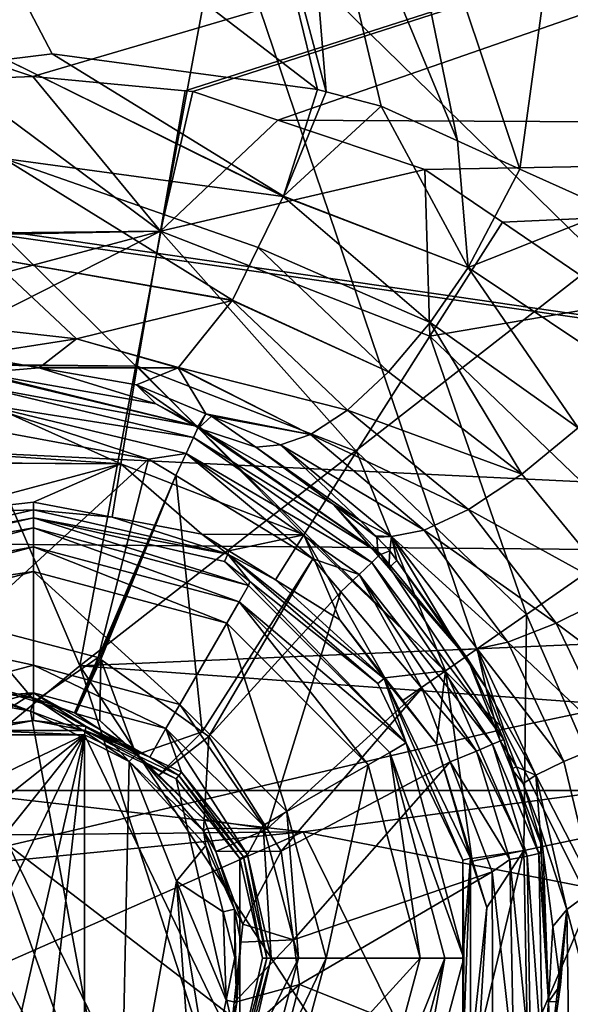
# Model space of a CAD drawing. Extents: x 512 to 878, y 536 to 1026.
# Tile 17 of 256: x 568 to 578, y 661 to 679. Entities that reach past the tile are written whole.
import ezdxf

# ---------------------------------------------------------------- set-up
doc = ezdxf.new("R2010")
doc.units = 0

msp = doc.modelspace()

# ---------------------------------------------------------------- linework, layer by layer
for points in [[(618.10907, 963.369446, 700.419495), (521.585632, 696.508911, 700.419495), (526.405518, 669.236389, 700.419495)], [(618.10907, 963.369446, 700.419495), (526.405518, 669.236389, 700.419495), (528.957886, 662.111328, 700.419495)], [(618.10907, 963.369446, 700.419495), (528.957886, 662.111328, 700.419495), (535.105774, 644.949585, 700.419495)], [(621.77417, 963.369446, 700.419495), (618.10907, 963.369446, 700.419495), (535.105774, 644.949585, 700.419495)], [(696.199646, 696.199585, 696.199646), (621.77417, 963.369446, 700.419495), (535.105774, 644.949585, 700.419495)], [(534.122253, 896.65387, 692.502014), (855.760864, 664.494141, 692.502014), (534.122253, 664.494141, 692.502014)], [(534.122253, 896.65387, 692.502014), (855.760864, 896.65387, 692.502014), (855.760864, 664.494141, 692.502014)], [(855.760864, 896.65387, 700.502014), (534.122253, 896.65387, 700.502014), (534.122253, 664.494141, 700.502014)], [(855.760864, 664.494141, 700.502014), (855.760864, 896.65387, 700.502014), (534.122253, 664.494141, 700.502014)], [(696.199646, 696.199585, 696.199646), (535.105774, 644.949585, 700.419495), (543.843079, 628.935303, 700.419495)], [(696.199646, 696.199585, 696.199646), (543.843079, 628.935303, 700.419495), (549.059021, 619.375122, 700.419495)], [(696.199646, 696.199585, 696.199646), (549.059021, 619.375122, 700.419495), (564.676636, 599.040771, 700.419495)], [(696.199646, 696.199585, 696.199646), (564.676636, 599.040771, 700.419495), (586.368958, 578.573242, 700.419495)], [(556.388916, 695.811951, 427.047363), (568.797119, 666.796997, 426.804169), (561.540039, 660.826599, 464.634674)], [(556.388916, 695.811951, 427.047363), (573.495667, 691.983276, 394.237793), (568.797119, 666.796997, 426.804169)], [(573.495667, 691.983276, 394.237793), (575.516602, 694.812866, 391.333038), (581.299744, 676.543762, 394.216888)], [(575.516602, 694.812866, 391.333038), (585.365601, 682.515198, 390.270294), (589.723999, 666.876648, 391.321533)], [(581.299744, 676.543762, 394.216888), (575.516602, 694.812866, 391.333038), (589.723999, 666.876648, 391.321533)], [(573.495667, 691.983276, 394.237793), (581.299744, 676.543762, 394.216888), (568.797119, 666.796997, 426.804169)], [(529.040771, 690.756226, 733.546753), (567.931396, 677.669556, 733.910461), (566.516968, 677.613831, 733.895569)], [(529.040771, 690.756226, 733.546753), (612.227722, 690.70575, 734.411987), (567.931396, 677.669556, 733.910461)], [(567.931396, 677.669556, 733.910461), (612.227722, 690.70575, 734.411987), (570.742065, 677.403625, 733.936462)], [(570.742065, 677.403625, 733.936462), (612.227722, 690.70575, 734.411987), (570.884338, 677.390137, 733.937744)], [(570.884338, 677.390137, 733.937744), (612.227722, 690.70575, 734.411987), (572.449646, 676.863342, 733.948486)], [(572.449646, 676.863342, 733.948486), (612.227722, 690.70575, 734.411987), (613.506348, 676.651978, 734.288025)], [(574.218262, 683.994141, 711.172852), (578.188965, 685.299744, 708.526367), (576.914246, 675.960632, 711.076538)], [(576.914246, 675.960632, 711.076538), (578.188965, 685.299744, 708.526367), (578.608276, 675.193848, 710.324707)], [(572.838135, 683.5354, 711.922913), (574.218262, 683.994141, 711.172852), (575.764771, 676.480957, 711.586609)], [(575.764771, 676.480957, 711.586609), (574.218262, 683.994141, 711.172852), (576.914246, 675.960632, 711.076538)], [(565.580322, 683.258179, 714.515625), (571.634399, 683.784546, 712.397827), (573.184204, 677.42981, 712.655396)], [(573.184204, 677.42981, 712.655396), (571.634399, 683.784546, 712.397827), (573.342529, 677.387878, 712.595459)], [(571.634399, 683.784546, 712.397827), (572.838135, 683.5354, 711.922913), (573.342529, 677.387878, 712.595459)], [(574.352905, 677.119995, 712.213196), (572.838135, 683.5354, 711.922913), (575.764771, 676.480957, 711.586609)], [(573.342529, 677.387878, 712.595459), (572.838135, 683.5354, 711.922913), (574.352905, 677.119995, 712.213196)], [(568.28894, 678.084778, 714.258789), (565.580322, 683.258179, 714.515625), (573.184204, 677.42981, 712.655396)], [(565.580322, 683.258179, 714.515625), (568.28894, 678.084778, 714.258789), (567.442383, 677.982544, 714.473145)], [(580.475647, 682.178528, 713.948364), (571.345642, 681.208801, 718.20697), (585.377991, 667.47052, 714.439758)], [(520.511719, 681.639832, 737.17627), (520.544739, 681.471985, 737.175659), (609.710938, 668.665466, 737.984009)], [(608.188477, 681.309387, 738.09552), (520.511719, 681.639832, 737.17627), (609.710938, 668.665466, 737.984009)], [(520.544739, 681.471985, 737.175659), (522.233643, 672.884033, 737.145264), (609.710938, 668.665466, 737.984009)], [(571.345642, 681.208801, 718.20697), (562.040283, 680.026001, 720.67395), (576.618469, 665.629761, 718.607117)], [(585.377991, 667.47052, 714.439758), (571.345642, 681.208801, 718.20697), (576.618469, 665.629761, 718.607117)], [(576.618469, 665.629761, 718.607117), (562.040283, 680.026001, 720.67395), (567.489319, 663.478638, 720.885864)], [(567.399109, 676.158569, 714.32251), (567.442383, 677.982544, 714.473145), (572.55011, 675.451721, 712.734253)], [(567.442383, 677.982544, 714.473145), (568.28894, 678.084778, 714.258789), (572.55249, 675.458862, 712.734314)], [(567.442383, 677.982544, 714.473145), (572.55249, 675.458862, 712.734314), (572.55011, 675.451721, 712.734253)], [(568.28894, 678.084778, 714.258789), (573.184204, 677.42981, 712.655396), (572.55249, 675.458862, 712.734314)], [(566.516968, 677.613831, 733.895569), (570.284546, 674.815857, 733.4599), (564.938721, 674.762207, 733.176758)], [(566.516968, 677.613831, 733.895569), (567.931396, 677.669556, 733.910461), (570.284546, 674.815857, 733.4599)], [(567.931396, 677.669556, 733.910461), (570.742065, 677.403625, 733.936462), (570.284546, 674.815857, 733.4599)], [(573.184204, 677.42981, 712.655396), (573.342529, 677.387878, 712.595459), (572.55249, 675.458862, 712.734314)], [(570.742065, 677.403625, 733.936462), (570.884338, 677.390137, 733.937744), (570.284546, 674.815857, 733.4599)], [(570.884338, 677.390137, 733.937744), (572.449646, 676.863342, 733.948486), (570.284546, 674.815857, 733.4599)], [(573.342529, 677.387878, 712.595459), (574.352905, 677.119995, 712.213196), (572.55249, 675.458862, 712.734314)], [(572.55249, 675.458862, 712.734314), (574.352905, 677.119995, 712.213196), (575.957275, 674.144165, 711.458374)], [(574.352905, 677.119995, 712.213196), (575.764771, 676.480957, 711.586609), (575.957275, 674.144165, 711.458374)], [(572.449646, 676.863342, 733.948486), (575.163269, 675.949951, 733.967163), (570.284546, 674.815857, 733.4599)], [(572.449646, 676.863342, 733.948486), (613.506348, 676.651978, 734.288025), (575.163269, 675.949951, 733.967163)], [(581.299744, 676.543762, 394.216888), (585.857727, 667.526306, 394.204712), (568.797119, 666.796997, 426.804169)], [(575.163269, 675.949951, 733.967163), (613.506348, 676.651978, 734.288025), (576.592041, 674.978943, 733.972046)], [(576.592041, 674.978943, 733.972046), (613.506348, 676.651978, 734.288025), (578.792969, 673.483215, 733.979553)], [(575.764771, 676.480957, 711.586609), (576.914246, 675.960632, 711.076538), (575.957275, 674.144165, 711.458374)], [(567.141907, 674.323853, 713.355835), (567.399109, 676.158569, 714.32251), (571.613037, 673.539551, 711.884888)], [(567.399109, 676.158569, 714.32251), (572.089661, 674.512146, 712.316956), (571.613037, 673.539551, 711.884888)], [(567.399109, 676.158569, 714.32251), (572.55011, 675.451721, 712.734253), (572.089661, 674.512146, 712.316956)], [(576.914246, 675.960632, 711.076538), (578.608276, 675.193848, 710.324707), (575.957275, 674.144165, 711.458374)], [(570.284546, 674.815857, 733.4599), (575.163269, 675.949951, 733.967163), (575.255066, 672.877258, 733.492493)], [(575.163269, 675.949951, 733.967163), (576.592041, 674.978943, 733.972046), (575.255066, 672.877258, 733.492493)], [(572.089661, 674.512146, 712.316956), (572.55011, 675.451721, 712.734253), (575.256775, 673.130066, 711.258606)], [(572.55011, 675.451721, 712.734253), (572.55249, 675.458862, 712.734314), (575.957275, 674.144165, 711.458374)], [(572.55011, 675.451721, 712.734253), (575.957275, 674.144165, 711.458374), (575.256775, 673.130066, 711.258606)], [(575.957275, 674.144165, 711.458374), (578.608276, 675.193848, 710.324707), (578.956604, 672.141235, 710.192932)], [(576.592041, 674.978943, 733.972046), (578.792969, 673.483215, 733.979553), (575.255066, 672.877258, 733.492493)], [(564.938721, 674.762207, 733.176758), (570.284546, 674.815857, 733.4599), (564.949951, 674.711914, 733.162903)], [(564.949951, 674.711914, 733.162903), (570.284546, 674.815857, 733.4599), (565.228699, 673.46521, 732.819458)], [(565.228699, 673.46521, 732.819458), (570.284546, 674.815857, 733.4599), (565.481995, 672.374146, 731.756104)], [(565.481995, 672.374146, 731.756104), (570.284546, 674.815857, 733.4599), (569.853455, 672.323181, 731.972412)], [(569.853455, 672.323181, 731.972412), (570.284546, 674.815857, 733.4599), (573.900269, 670.748962, 732.003723)], [(570.284546, 674.815857, 733.4599), (575.255066, 672.877258, 733.492493), (573.900269, 670.748962, 732.003723)], [(571.613037, 673.539551, 711.884888), (572.089661, 674.512146, 712.316956), (574.49054, 672.220581, 710.758362)], [(572.089661, 674.512146, 712.316956), (575.256775, 673.130066, 711.258606), (574.49054, 672.220581, 710.758362)], [(566.706482, 673.058411, 711.751404), (567.141907, 674.323853, 713.355835), (568.736816, 672.829895, 710.99939)], [(567.141907, 674.323853, 713.355835), (571.609009, 673.533081, 711.879639), (568.736816, 672.829895, 710.99939)], [(567.141907, 674.323853, 713.355835), (571.611084, 673.535645, 711.883179), (571.609009, 673.533081, 711.879639)], [(567.141907, 674.323853, 713.355835), (571.613037, 673.539551, 711.884888), (571.611084, 673.535645, 711.883179)], [(575.256775, 673.130066, 711.258606), (575.957275, 674.144165, 711.458374), (577.988403, 671.18689, 710.120667)], [(575.957275, 674.144165, 711.458374), (578.956604, 672.141235, 710.192932), (577.988403, 671.18689, 710.120667)], [(568.736816, 672.829895, 710.99939), (571.609009, 673.533081, 711.879639), (570.615967, 672.297974, 710.225464)], [(570.615967, 672.297974, 710.225464), (571.609009, 673.533081, 711.879639), (573.731812, 671.511658, 709.992554)], [(571.609009, 673.533081, 711.879639), (571.611084, 673.535645, 711.883179), (574.49054, 672.220581, 710.758362)], [(571.609009, 673.533081, 711.879639), (574.49054, 672.220581, 710.758362), (573.731812, 671.511658, 709.992554)], [(571.611084, 673.535645, 711.883179), (571.613037, 673.539551, 711.884888), (574.49054, 672.220581, 710.758362)], [(575.255066, 672.877258, 733.492493), (578.792969, 673.483215, 733.979553), (579.103088, 669.184021, 733.495117)], [(566.706482, 673.058411, 711.751404), (568.736816, 672.829895, 710.99939), (566.758423, 672.519165, 709.716919)], [(574.49054, 672.220581, 710.758362), (575.256775, 673.130066, 711.258606), (576.952026, 670.329773, 709.67749)], [(575.256775, 673.130066, 711.258606), (577.988403, 671.18689, 710.120667), (576.952026, 670.329773, 709.67749)], [(522.233643, 672.884033, 737.145264), (523.240784, 669.430725, 737.133118), (609.710938, 668.665466, 737.984009)], [(573.900269, 670.748962, 732.003723), (575.255066, 672.877258, 733.492493), (577.032837, 667.742676, 732.006348)], [(575.255066, 672.877258, 733.492493), (579.103088, 669.184021, 733.495117), (577.032837, 667.742676, 732.006348)], [(566.758423, 672.519165, 709.716919), (568.736816, 672.829895, 710.99939), (568.051514, 672.293884, 709.131592)], [(568.736816, 672.829895, 710.99939), (570.611877, 672.295532, 710.216125), (568.051514, 672.293884, 709.131592)], [(568.736816, 672.829895, 710.99939), (570.61499, 672.296814, 710.223877), (570.611877, 672.295532, 710.216125)], [(568.736816, 672.829895, 710.99939), (570.615967, 672.297974, 710.225464), (570.61499, 672.296814, 710.223877)], [(566.758423, 672.519165, 709.716919), (568.051514, 672.293884, 709.131592), (566.945496, 672.201904, 704.059021)], [(565.488037, 672.348083, 731.730652), (565.481995, 672.374146, 731.756104), (569.853455, 672.323181, 731.972412)], [(565.854919, 670.767517, 730.190247), (565.488037, 672.348083, 731.730652), (569.552551, 670.523865, 729.670715)], [(565.488037, 672.348083, 731.730652), (569.853455, 672.323181, 731.972412), (569.552551, 670.523865, 729.670715)], [(569.552551, 670.523865, 729.670715), (569.853455, 672.323181, 731.972412), (572.926819, 669.212341, 729.704468)], [(569.853455, 672.323181, 731.972412), (573.900269, 670.748962, 732.003723), (572.926819, 669.212341, 729.704468)], [(566.942688, 671.954834, 703.381104), (566.953186, 672.17804, 703.689514), (570.985901, 671.208984, 703.689514)], [(566.945496, 672.201904, 704.059021), (568.051514, 672.293884, 709.131592), (570.197449, 671.626648, 704.059021)], [(566.953186, 672.17804, 703.689514), (566.945496, 672.201904, 704.059021), (570.985901, 671.208984, 703.689514)], [(566.945496, 672.201904, 704.059021), (570.197449, 671.626648, 704.059021), (570.985901, 671.208984, 703.689514)], [(568.051514, 672.293884, 709.131592), (570.611877, 672.295532, 710.216125), (569.841858, 671.981934, 708.321228)], [(568.051514, 672.293884, 709.131592), (569.841858, 671.981934, 708.321228), (570.197449, 671.626648, 704.059021)], [(569.841858, 671.981934, 708.321228), (570.611877, 672.295532, 710.216125), (571.120911, 671.445923, 707.617737)], [(570.611877, 672.295532, 710.216125), (570.61499, 672.296814, 710.223877), (573.052368, 671.06134, 709.04657)], [(571.120911, 671.445923, 707.617737), (570.611877, 672.295532, 710.216125), (573.052368, 671.06134, 709.04657)], [(570.61499, 672.296814, 710.223877), (570.615967, 672.297974, 710.225464), (573.052368, 671.06134, 709.04657)], [(570.615967, 672.297974, 710.225464), (573.731812, 671.511658, 709.992554), (573.052368, 671.06134, 709.04657)], [(573.731812, 671.511658, 709.992554), (574.49054, 672.220581, 710.758362), (576.952026, 670.329773, 709.67749)], [(566.92749, 671.632629, 703.17865), (566.942688, 671.954834, 703.381104), (570.89386, 671.00531, 703.381104)], [(566.942688, 671.954834, 703.381104), (570.985901, 671.208984, 703.689514), (570.89386, 671.00531, 703.381104)], [(570.197449, 671.626648, 704.059021), (569.841858, 671.981934, 708.321228), (570.966614, 671.191711, 704.059021)], [(569.841858, 671.981934, 708.321228), (571.120911, 671.445923, 707.617737), (570.966614, 671.191711, 704.059021)], [(566.89801, 671.195251, 703.111328), (566.92749, 671.632629, 703.17865), (570.067139, 670.609253, 703.111328)], [(566.92749, 671.632629, 703.17865), (570.761047, 670.711426, 703.17865), (570.067139, 670.609253, 703.111328)], [(566.92749, 671.632629, 703.17865), (570.89386, 671.00531, 703.381104), (570.761047, 670.711426, 703.17865)], [(570.985901, 671.208984, 703.689514), (570.197449, 671.626648, 704.059021), (570.966614, 671.191711, 704.059021)], [(570.966614, 671.191711, 704.059021), (571.120911, 671.445923, 707.617737), (570.987122, 671.180115, 704.059021)], [(571.120911, 671.445923, 707.617737), (571.228943, 671.400696, 707.55835), (570.987122, 671.180115, 704.059021)], [(571.228943, 671.400696, 707.55835), (571.120911, 671.445923, 707.617737), (573.052368, 671.06134, 709.04657)], [(573.052368, 671.06134, 709.04657), (573.731812, 671.511658, 709.992554), (575.968018, 669.678894, 708.894348)], [(573.731812, 671.511658, 709.992554), (576.952026, 670.329773, 709.67749), (575.968018, 669.678894, 708.894348)], [(570.987122, 671.180115, 704.059021), (571.228943, 671.400696, 707.55835), (572.043884, 670.827454, 707.044067)], [(571.228943, 671.400696, 707.55835), (572.501587, 670.875122, 708.02771), (572.043884, 670.827454, 707.044067)], [(571.228943, 671.400696, 707.55835), (573.052368, 671.06134, 709.04657), (572.501587, 670.875122, 708.02771)], [(566.89801, 671.195251, 703.111328), (570.067139, 670.609253, 703.111328), (566.757629, 667.571533, 703.111328)], [(570.89386, 671.00531, 703.381104), (570.985901, 671.208984, 703.689514), (574.340088, 668.859802, 703.689514)], [(570.985901, 671.208984, 703.689514), (570.966614, 671.191711, 704.059021), (570.987122, 671.180115, 704.059021)], [(570.985901, 671.208984, 703.689514), (570.987122, 671.180115, 704.059021), (574.340088, 668.859802, 703.689514)], [(570.987122, 671.180115, 704.059021), (573.477539, 669.771851, 704.059021), (574.340088, 668.859802, 703.689514)], [(570.987122, 671.180115, 704.059021), (572.043884, 670.827454, 707.044067), (573.477539, 669.771851, 704.059021)], [(572.501587, 670.875122, 708.02771), (573.052368, 671.06134, 709.04657), (575.145142, 669.296326, 707.879333)], [(573.052368, 671.06134, 709.04657), (575.968018, 669.678894, 708.894348), (575.145142, 669.296326, 707.879333)], [(576.952026, 670.329773, 709.67749), (577.988403, 671.18689, 710.120667), (578.736572, 668.151794, 708.986877)], [(570.761047, 670.711426, 703.17865), (570.89386, 671.00531, 703.381104), (574.180298, 668.703674, 703.381104)], [(570.89386, 671.00531, 703.381104), (574.340088, 668.859802, 703.689514), (574.180298, 668.703674, 703.381104)], [(572.043884, 670.827454, 707.044067), (572.501587, 670.875122, 708.02771), (573.967346, 669.474365, 705.8302)], [(573.967346, 669.474365, 705.8302), (572.501587, 670.875122, 708.02771), (574.543579, 669.180176, 706.773804)], [(572.501587, 670.875122, 708.02771), (575.145142, 669.296326, 707.879333), (574.543579, 669.180176, 706.773804)], [(565.911499, 670.545105, 729.571472), (565.854919, 670.767517, 730.190247), (569.552551, 670.523865, 729.670715)], [(570.067139, 670.609253, 703.111328), (570.761047, 670.711426, 703.17865), (570.566528, 670.306396, 703.111328)], [(570.566528, 670.306396, 703.111328), (570.761047, 670.711426, 703.17865), (573.097168, 668.771667, 703.111328)], [(573.097168, 668.771667, 703.111328), (570.761047, 670.711426, 703.17865), (573.949585, 668.47821, 703.17865)], [(570.761047, 670.711426, 703.17865), (574.180298, 668.703674, 703.381104), (573.949585, 668.47821, 703.17865)], [(573.477539, 669.771851, 704.059021), (572.043884, 670.827454, 707.044067), (573.967346, 669.474365, 705.8302)], [(572.926819, 669.212341, 729.704468), (573.900269, 670.748962, 732.003723), (575.538574, 666.705811, 729.707153)], [(573.900269, 670.748962, 732.003723), (577.032837, 667.742676, 732.006348), (575.538574, 666.705811, 729.707153)], [(565.912964, 670.539124, 729.554871), (565.911499, 670.545105, 729.571472), (569.552551, 670.523865, 729.670715)], [(565.912964, 670.539124, 729.554871), (569.552551, 670.523865, 729.670715), (566.147827, 669.615295, 726.984802)], [(569.552551, 670.523865, 729.670715), (567.941589, 669.814697, 727.023804), (566.147827, 669.615295, 726.984802)], [(566.757629, 667.571533, 703.111328), (570.067139, 670.609253, 703.111328), (569.139282, 666.947205, 703.111328)], [(567.941589, 669.814697, 727.023804), (569.552551, 670.523865, 729.670715), (569.397766, 669.539062, 727.046875)], [(570.067139, 670.609253, 703.111328), (570.566528, 670.306396, 703.111328), (569.139282, 666.947205, 703.111328)], [(569.397766, 669.539062, 727.046875), (569.552551, 670.523865, 729.670715), (571.050476, 669.226135, 727.07312)], [(571.050476, 669.226135, 727.07312), (569.552551, 670.523865, 729.670715), (572.926819, 669.212341, 729.704468)], [(575.968018, 669.678894, 708.894348), (576.952026, 670.329773, 709.67749), (578.736572, 668.151794, 708.986877)], [(569.139282, 666.947205, 703.111328), (570.566528, 670.306396, 703.111328), (569.160645, 666.931946, 703.111328)], [(569.160645, 666.931946, 703.111328), (570.566528, 670.306396, 703.111328), (569.185974, 666.913818, 703.111328)], [(569.185974, 666.913818, 703.111328), (570.566528, 670.306396, 703.111328), (571.052063, 665.580872, 703.111328)], [(570.566528, 670.306396, 703.111328), (573.097168, 668.771667, 703.111328), (571.052063, 665.580872, 703.111328)], [(567.941589, 669.814697, 727.023804), (567.941589, 669.67627, 726.040405), (566.147827, 669.615295, 726.984802)], [(567.941589, 669.67627, 726.040405), (567.941589, 669.814697, 727.023804), (569.397766, 669.539062, 727.046875)], [(567.941589, 669.67627, 726.040405), (564.355103, 668.852539, 726.00415), (564.349609, 668.849854, 726.935852)], [(566.147827, 669.615295, 726.984802), (567.941589, 669.67627, 726.040405), (564.349609, 668.849854, 726.935852)], [(567.941589, 669.67627, 726.040405), (567.941589, 669.671143, 726.00415), (564.355103, 668.852539, 726.00415)], [(567.941589, 669.671143, 726.00415), (567.941589, 669.526123, 724.972168), (564.355103, 668.852539, 726.00415)], [(567.941589, 669.67627, 726.040405), (569.397766, 669.539062, 727.046875), (571.530273, 668.857178, 726.040405)], [(567.941589, 669.671143, 726.00415), (567.941589, 669.67627, 726.040405), (571.530273, 668.857178, 726.040405)], [(567.941589, 669.526123, 724.972168), (567.941589, 669.671143, 726.00415), (571.530273, 668.857178, 726.040405)], [(574.340088, 668.859802, 703.689514), (573.477539, 669.771851, 704.059021), (574.297729, 668.829956, 704.059021)], [(573.477539, 669.771851, 704.059021), (574.275635, 669.170776, 705.632141), (574.297729, 668.829956, 704.059021)], [(573.477539, 669.771851, 704.059021), (574.252136, 669.194702, 705.647095), (574.275635, 669.170776, 705.632141)], [(573.477539, 669.771851, 704.059021), (573.967346, 669.474365, 705.8302), (574.252136, 669.194702, 705.647095)], [(575.145142, 669.296326, 707.879333), (575.968018, 669.678894, 708.894348), (577.583374, 667.583679, 708.180481)], [(575.968018, 669.678894, 708.894348), (578.736572, 668.151794, 708.986877), (577.583374, 667.583679, 708.180481)], [(572.91687, 663.732971, 737.636902), (523.240784, 669.430725, 737.133118), (525.045288, 663.243286, 737.11145)], [(609.710938, 668.665466, 737.984009), (523.240784, 669.430725, 737.133118), (572.91687, 663.732971, 737.636902)], [(564.355103, 668.852539, 726.00415), (567.941589, 669.526123, 724.972168), (564.41803, 668.721863, 724.972168)], [(567.941589, 669.526123, 724.972168), (567.941589, 669.343079, 724.521057), (564.41803, 668.721863, 724.972168)], [(567.941589, 669.343079, 724.521057), (567.941589, 669.526123, 724.972168), (571.910522, 668.279602, 724.521057)], [(567.941589, 669.526123, 724.972168), (571.465149, 668.721863, 724.972168), (571.910522, 668.279602, 724.521057)], [(567.941589, 669.526123, 724.972168), (571.530273, 668.857178, 726.040405), (571.465149, 668.721863, 724.972168)], [(569.397766, 669.539062, 727.046875), (571.050476, 669.226135, 727.07312), (571.530273, 668.857178, 726.040405)], [(574.252136, 669.194702, 705.647095), (573.967346, 669.474365, 705.8302), (574.543579, 669.180176, 706.773804)], [(567.941589, 669.343079, 724.521057), (567.941589, 668.992615, 724.221741), (563.972595, 668.279602, 724.521057)], [(564.41803, 668.721863, 724.972168), (567.941589, 669.343079, 724.521057), (563.972595, 668.279602, 724.521057)], [(567.941589, 668.992615, 724.221741), (567.941589, 669.343079, 724.521057), (571.735352, 667.976135, 724.221741)], [(567.941589, 669.343079, 724.521057), (571.910522, 668.279602, 724.521057), (571.735352, 667.976135, 724.221741)], [(574.543579, 669.180176, 706.773804), (575.145142, 669.296326, 707.879333), (576.693176, 667.235168, 707.089294)], [(575.145142, 669.296326, 707.879333), (577.583374, 667.583679, 708.180481), (576.693176, 667.235168, 707.089294)], [(571.050476, 669.226135, 727.07312), (571.548767, 668.916443, 727.077087), (571.530273, 668.857178, 726.040405)], [(571.050476, 669.226135, 727.07312), (572.926819, 669.212341, 729.704468), (571.548767, 668.916443, 727.077087)], [(571.548767, 668.916443, 727.077087), (572.926819, 669.212341, 729.704468), (572.408264, 668.382202, 727.083984)], [(572.408264, 668.382202, 727.083984), (572.926819, 669.212341, 729.704468), (573.59198, 667.646484, 727.093506)], [(572.926819, 669.212341, 729.704468), (575.538574, 666.705811, 729.707153), (574.424561, 666.577026, 727.08905)], [(573.59198, 667.646484, 727.093506), (572.926819, 669.212341, 729.704468), (574.424561, 666.577026, 727.08905)], [(574.252136, 669.194702, 705.647095), (574.543579, 669.180176, 706.773804), (574.275635, 669.170776, 705.632141)], [(574.275635, 669.170776, 705.632141), (574.543579, 669.180176, 706.773804), (574.515259, 668.918274, 705.482971)], [(574.275635, 669.170776, 705.632141), (574.515259, 668.918274, 705.482971), (574.297729, 668.829956, 704.059021)], [(574.515259, 668.918274, 705.482971), (574.543579, 669.180176, 706.773804), (574.641602, 668.738586, 705.418518)], [(574.641602, 668.738586, 705.418518), (574.543579, 669.180176, 706.773804), (575.799561, 667.091431, 704.827332)], [(574.543579, 669.180176, 706.773804), (576.123718, 667.108582, 705.890564), (575.799561, 667.091431, 704.827332)], [(574.543579, 669.180176, 706.773804), (576.693176, 667.235168, 707.089294), (576.123718, 667.108582, 705.890564)], [(577.032837, 667.742676, 732.006348), (579.103088, 669.184021, 733.495117), (578.771423, 663.766357, 731.980286)], [(563.972595, 668.279602, 724.521057), (567.941589, 668.992615, 724.221741), (564.147827, 667.976135, 724.221741)], [(567.941589, 668.992615, 724.221741), (567.941589, 668.535828, 724.111328), (564.147827, 667.976135, 724.221741)], [(567.941589, 668.535828, 724.111328), (567.941589, 668.992615, 724.221741), (571.506958, 667.580505, 724.111328)], [(567.941589, 668.992615, 724.221741), (571.735352, 667.976135, 724.221741), (571.506958, 667.580505, 724.111328)], [(571.530273, 668.857178, 726.040405), (571.548767, 668.916443, 727.077087), (572.408264, 668.382202, 727.083984)], [(574.297729, 668.829956, 704.059021), (574.515259, 668.918274, 705.482971), (574.494385, 668.604126, 704.059021)], [(574.515259, 668.918274, 705.482971), (574.641602, 668.738586, 705.418518), (574.494385, 668.604126, 704.059021)], [(571.052063, 665.580872, 703.111328), (573.097168, 668.771667, 703.111328), (571.176086, 665.49231, 703.111328)], [(573.097168, 668.771667, 703.111328), (573.612915, 668.158936, 703.111328), (571.176086, 665.49231, 703.111328)], [(571.465149, 668.721863, 724.972168), (571.530273, 668.857178, 726.040405), (571.931702, 668.349854, 724.972168)], [(571.465149, 668.721863, 724.972168), (571.931702, 668.349854, 724.972168), (571.910522, 668.279602, 724.521057)], [(571.530273, 668.857178, 726.040405), (574.408203, 666.562073, 726.040405), (574.290833, 666.468506, 724.972168)], [(571.931702, 668.349854, 724.972168), (571.530273, 668.857178, 726.040405), (574.290833, 666.468506, 724.972168)], [(571.530273, 668.857178, 726.040405), (572.408264, 668.382202, 727.083984), (574.408203, 666.562073, 726.040405)], [(573.097168, 668.771667, 703.111328), (573.949585, 668.47821, 703.17865), (573.612915, 668.158936, 703.111328)], [(573.949585, 668.47821, 703.17865), (574.180298, 668.703674, 703.381104), (576.408691, 665.348999, 703.381104)], [(574.180298, 668.703674, 703.381104), (574.340088, 668.859802, 703.689514), (576.614563, 665.435974, 703.689514)], [(574.180298, 668.703674, 703.381104), (576.614563, 665.435974, 703.689514), (576.408691, 665.348999, 703.381104)], [(574.340088, 668.859802, 703.689514), (574.297729, 668.829956, 704.059021), (574.494385, 668.604126, 704.059021)], [(574.340088, 668.859802, 703.689514), (575.94873, 666.93396, 704.059021), (576.614563, 665.435974, 703.689514)], [(574.340088, 668.859802, 703.689514), (574.494385, 668.604126, 704.059021), (575.94873, 666.93396, 704.059021)], [(574.494385, 668.604126, 704.059021), (574.641602, 668.738586, 705.418518), (575.94873, 666.93396, 704.059021)], [(574.641602, 668.738586, 705.418518), (575.799561, 667.091431, 704.827332), (575.94873, 666.93396, 704.059021)], [(564.147827, 667.976135, 724.221741), (567.941589, 668.535828, 724.111328), (564.376221, 667.580505, 724.111328)], [(564.376221, 667.580505, 724.111328), (567.941589, 668.535828, 724.111328), (567.941589, 666.805115, 724.111328)], [(567.941589, 666.805115, 724.111328), (567.941589, 668.535828, 724.111328), (570.641602, 666.081665, 724.111328)], [(567.941589, 668.535828, 724.111328), (571.506958, 667.580505, 724.111328), (570.641602, 666.081665, 724.111328)], [(609.710938, 668.665466, 737.984009), (572.91687, 663.732971, 737.636902), (611.732178, 656.152832, 737.870483)], [(571.910522, 668.279602, 724.521057), (571.931702, 668.349854, 724.972168), (574.81604, 665.374084, 724.521057)], [(571.931702, 668.349854, 724.972168), (574.290833, 666.468506, 724.972168), (574.81604, 665.374084, 724.521057)], [(572.408264, 668.382202, 727.083984), (573.59198, 667.646484, 727.093506), (574.408203, 666.562073, 726.040405)], [(573.612915, 668.158936, 703.111328), (573.949585, 668.47821, 703.17865), (575.107666, 666.383179, 703.111328)], [(575.107666, 666.383179, 703.111328), (573.949585, 668.47821, 703.17865), (576.111633, 665.22345, 703.17865)], [(573.949585, 668.47821, 703.17865), (576.408691, 665.348999, 703.381104), (576.111633, 665.22345, 703.17865)], [(571.176086, 665.49231, 703.111328), (573.612915, 668.158936, 703.111328), (572.25, 663.789978, 703.111328)], [(571.735352, 667.976135, 724.221741), (571.910522, 668.279602, 724.521057), (574.81604, 665.374084, 724.521057)], [(573.612915, 668.158936, 703.111328), (575.107666, 666.383179, 703.111328), (572.25, 663.789978, 703.111328)], [(577.583374, 667.583679, 708.180481), (578.736572, 668.151794, 708.986877), (579.858765, 665.873108, 708.860535)], [(571.506958, 667.580505, 724.111328), (571.735352, 667.976135, 724.221741), (574.116943, 664.970459, 724.111328)], [(571.735352, 667.976135, 724.221741), (574.512573, 665.198914, 724.221741), (574.116943, 664.970459, 724.111328)], [(571.735352, 667.976135, 724.221741), (574.81604, 665.374084, 724.521057), (574.512573, 665.198914, 724.221741)], [(573.59198, 667.646484, 727.093506), (574.424561, 666.577026, 727.08905), (574.408203, 666.562073, 726.040405)], [(575.538574, 666.705811, 729.707153), (577.032837, 667.742676, 732.006348), (576.987183, 663.390015, 729.678955)], [(577.032837, 667.742676, 732.006348), (578.771423, 663.766357, 731.980286), (576.987183, 663.390015, 729.678955)], [(564.376221, 667.580505, 724.111328), (567.941589, 666.805115, 724.111328), (565.241577, 666.081665, 724.111328)], [(566.674622, 666.533081, 704.111084), (566.757629, 667.571533, 703.111328), (567.96936, 666.144836, 704.110474)], [(566.757629, 667.571533, 703.111328), (569.139282, 666.947205, 703.111328), (567.96936, 666.144836, 704.110474)], [(568.797119, 666.796997, 426.804169), (585.857727, 667.526306, 394.204712), (587.446289, 665.436218, 394.19696)], [(570.641602, 666.081665, 724.111328), (571.506958, 667.580505, 724.111328), (572.618103, 664.105103, 724.111328)], [(571.506958, 667.580505, 724.111328), (574.116943, 664.970459, 724.111328), (572.618103, 664.105103, 724.111328)], [(585.377991, 667.47052, 714.439758), (576.618469, 665.629761, 718.607117), (583.963013, 650.836731, 718.868774)], [(576.693176, 667.235168, 707.089294), (577.583374, 667.583679, 708.180481), (578.620117, 665.406006, 708.048401)], [(577.583374, 667.583679, 708.180481), (579.858765, 665.873108, 708.860535), (578.620117, 665.406006, 708.048401)], [(576.123718, 667.108582, 705.890564), (576.693176, 667.235168, 707.089294), (577.721252, 665.032288, 706.931519)], [(576.693176, 667.235168, 707.089294), (578.620117, 665.406006, 708.048401), (577.721252, 665.032288, 706.931519)], [(575.799561, 667.091431, 704.827332), (576.123718, 667.108582, 705.890564), (576.286926, 666.398254, 704.578491)], [(575.94873, 666.93396, 704.059021), (575.799561, 667.091431, 704.827332), (576.286926, 666.398254, 704.578491)], [(576.123718, 667.108582, 705.890564), (577.721252, 665.032288, 706.931519), (577.209351, 664.780273, 705.700806)], [(576.286926, 666.398254, 704.578491), (576.123718, 667.108582, 705.890564), (577.209351, 664.780273, 705.700806)], [(567.96936, 666.144836, 704.110474), (569.139282, 666.947205, 703.111328), (568.700623, 665.925598, 704.110107)], [(569.139282, 666.947205, 703.111328), (569.160645, 666.931946, 703.111328), (568.700623, 665.925598, 704.110107)], [(569.160645, 666.931946, 703.111328), (569.185974, 666.913818, 703.111328), (568.700623, 665.925598, 704.110107)], [(568.700623, 665.925598, 704.110107), (569.185974, 666.913818, 703.111328), (568.726257, 665.917908, 704.110107)], [(568.726257, 665.917908, 704.110107), (569.185974, 666.913818, 703.111328), (569.166504, 665.785889, 704.109924)], [(569.166504, 665.785889, 704.109924), (569.185974, 666.913818, 703.111328), (569.834595, 665.152649, 704.109863)], [(569.185974, 666.913818, 703.111328), (571.052063, 665.580872, 703.111328), (569.834595, 665.152649, 704.109863)], [(576.614563, 665.435974, 703.689514), (575.94873, 666.93396, 704.059021), (576.551208, 665.413086, 704.059021)], [(575.94873, 666.93396, 704.059021), (576.286926, 666.398254, 704.578491), (576.551208, 665.413086, 704.059021)], [(561.540039, 660.826599, 464.634674), (568.797119, 666.796997, 426.804169), (579.83252, 632.688538, 464.356934)], [(567.941589, 666.805115, 724.111328), (567.941589, 666.296387, 724.611267), (565.241577, 666.081665, 724.111328)], [(567.941589, 666.296387, 724.611267), (567.941589, 666.805115, 724.111328), (570.387207, 665.641113, 724.611267)], [(567.941589, 666.805115, 724.111328), (570.641602, 666.081665, 724.111328), (570.387207, 665.641113, 724.611267)], [(568.797119, 666.796997, 426.804169), (586.145874, 640.30249, 426.563965), (579.83252, 632.688538, 464.356934)], [(568.797119, 666.796997, 426.804169), (587.446289, 665.436218, 394.19696), (586.145874, 640.30249, 426.563965)], [(574.424561, 666.577026, 727.08905), (575.538574, 666.705811, 729.707153), (574.751831, 666.156616, 727.08728)], [(574.751831, 666.156616, 727.08728), (575.538574, 666.705811, 729.707153), (575.373535, 665.358032, 727.083862)], [(575.373535, 665.358032, 727.083862), (575.538574, 666.705811, 729.707153), (576.024109, 663.240417, 727.056946)], [(575.538574, 666.705811, 729.707153), (576.987183, 663.390015, 729.678955), (576.024109, 663.240417, 727.056946)], [(566.222595, 666.466064, 710.379944), (566.674622, 666.533081, 704.111084), (567.975464, 666.19104, 710.380005)], [(567.975464, 666.19104, 710.380005), (566.674622, 666.533081, 704.111084), (567.96936, 666.144836, 704.110474)], [(574.290833, 666.468506, 724.972168), (574.408203, 666.562073, 726.040405), (574.811584, 665.387146, 724.972168)], [(574.408203, 666.562073, 726.040405), (574.424561, 666.577026, 727.08905), (574.751831, 666.156616, 727.08728)], [(574.408203, 666.562073, 726.040405), (576.00531, 663.245605, 726.040405), (575.858948, 663.212219, 724.972168)], [(574.811584, 665.387146, 724.972168), (574.408203, 666.562073, 726.040405), (575.858948, 663.212219, 724.972168)], [(574.408203, 666.562073, 726.040405), (575.373535, 665.358032, 727.083862), (576.00531, 663.245605, 726.040405)], [(574.408203, 666.562073, 726.040405), (574.751831, 666.156616, 727.08728), (575.373535, 665.358032, 727.083862)], [(566.222595, 666.466064, 710.379944), (567.975464, 666.19104, 710.380005), (567.890259, 665.960938, 716.051941)], [(566.899109, 666.331787, 716.204224), (566.222595, 666.466064, 710.379944), (567.890259, 665.960938, 716.051941)], [(566.237488, 666.257812, 716.310791), (566.899109, 666.331787, 716.204224), (567.890259, 665.960938, 716.051941)], [(572.25, 663.789978, 703.111328), (575.107666, 666.383179, 703.111328), (572.50946, 663.378601, 703.111328)], [(575.107666, 666.383179, 703.111328), (575.62677, 665.024536, 703.111328), (572.50946, 663.378601, 703.111328)], [(574.290833, 666.468506, 724.972168), (574.811584, 665.387146, 724.972168), (574.81604, 665.374084, 724.521057)], [(575.107666, 666.383179, 703.111328), (576.111633, 665.22345, 703.17865), (575.62677, 665.024536, 703.111328)], [(576.852478, 664.930359, 704.614868), (576.286926, 666.398254, 704.578491), (577.209351, 664.780273, 705.700806)], [(576.551208, 665.413086, 704.059021), (576.286926, 666.398254, 704.578491), (576.852478, 664.930359, 704.614868)], [(564.671753, 666.082703, 716.562927), (566.237488, 666.257812, 716.310791), (569.541626, 657.071777, 716.479736)], [(565.241577, 666.081665, 724.111328), (567.941589, 666.296387, 724.611267), (565.495911, 665.641113, 724.611267)], [(567.941589, 666.296387, 724.611267), (566.96637, 665.677795, 725.111206), (565.495911, 665.641113, 724.611267)], [(566.237488, 666.257812, 716.310791), (567.890259, 665.960938, 716.051941), (569.541626, 657.071777, 716.479736)], [(567.941589, 666.296387, 724.611267), (567.941589, 665.787659, 725.111206), (566.96637, 665.677795, 725.111206)], [(567.890259, 665.960938, 716.051941), (567.975464, 666.19104, 710.380005), (569.35791, 665.411743, 715.826477)], [(567.941589, 666.296387, 724.611267), (570.387207, 665.641113, 724.611267), (570.090515, 665.112549, 725.111206)], [(568.916809, 665.677795, 725.111206), (567.941589, 666.296387, 724.611267), (570.090515, 665.112549, 725.111206)], [(567.941589, 665.787659, 725.111206), (567.941589, 666.296387, 724.611267), (568.916809, 665.677795, 725.111206)], [(567.975464, 666.19104, 710.380005), (567.96936, 666.144836, 704.110474), (568.700623, 665.925598, 704.110107)], [(569.35791, 665.411743, 715.826477), (567.975464, 666.19104, 710.380005), (569.707764, 665.029236, 715.791382)], [(567.975464, 666.19104, 710.380005), (569.850159, 665.169312, 710.380005), (569.707764, 665.029236, 715.791382)], [(567.975464, 666.19104, 710.380005), (568.700623, 665.925598, 704.110107), (569.850159, 665.169312, 710.380005)], [(563.163879, 665.530518, 716.776001), (564.671753, 666.082703, 716.562927), (569.541626, 657.071777, 716.479736)], [(567.890259, 665.960938, 716.051941), (569.707764, 665.029236, 715.791382), (569.541626, 657.071777, 716.479736)], [(567.890259, 665.960938, 716.051941), (569.35791, 665.411743, 715.826477), (569.707764, 665.029236, 715.791382)], [(570.387207, 665.641113, 724.611267), (570.641602, 666.081665, 724.111328), (572.177551, 663.850769, 724.611267)], [(570.641602, 666.081665, 724.111328), (572.618103, 664.105103, 724.111328), (572.177551, 663.850769, 724.611267)], [(566.96637, 665.677795, 725.111206), (567.941589, 665.787659, 725.111206), (566.983826, 665.601196, 729.611267)], [(567.941589, 665.787659, 725.111206), (568.899292, 665.601196, 729.611267), (566.983826, 665.601196, 729.611267)], [(567.941589, 665.787659, 725.111206), (568.916809, 665.677795, 725.111206), (568.899292, 665.601196, 729.611267)], [(568.700623, 665.925598, 704.110107), (568.726257, 665.917908, 704.110107), (569.850159, 665.169312, 710.380005)], [(568.726257, 665.917908, 704.110107), (569.166504, 665.785889, 704.109924), (569.850159, 665.169312, 710.380005)], [(569.850159, 665.169312, 710.380005), (569.166504, 665.785889, 704.109924), (569.834595, 665.152649, 704.109863)], [(566.983826, 665.601196, 729.611267), (568.881836, 665.524658, 734.111328), (567.001343, 665.524658, 734.111328)], [(566.983826, 665.601196, 729.611267), (568.899292, 665.601196, 729.611267), (568.881836, 665.524658, 734.111328)], [(576.618469, 665.629761, 718.607117), (567.489319, 663.478638, 720.885864), (583.963013, 650.836731, 718.868774)], [(568.881836, 665.524658, 734.111328), (568.899292, 665.601196, 729.611267), (570.576111, 664.70874, 734.111328)], [(568.899292, 665.601196, 729.611267), (568.916809, 665.677795, 725.111206), (570.090515, 665.112549, 725.111206)], [(568.899292, 665.601196, 729.611267), (570.625061, 664.770142, 729.611267), (570.576111, 664.70874, 734.111328)], [(568.899292, 665.601196, 729.611267), (570.090515, 665.112549, 725.111206), (570.625061, 664.770142, 729.611267)], [(570.090515, 665.112549, 725.111206), (570.387207, 665.641113, 724.611267), (570.674072, 664.831543, 725.111206)], [(570.387207, 665.641113, 724.611267), (572.177551, 663.850769, 724.611267), (571.890137, 663.306641, 725.111206)], [(570.674072, 664.831543, 725.111206), (570.387207, 665.641113, 724.611267), (571.890137, 663.306641, 725.111206)], [(557.929077, 663.620483, 717.089355), (563.163879, 665.530518, 716.776001), (569.541626, 657.071777, 716.479736)], [(563.716125, 661.405151, 734.111328), (568.881836, 665.524658, 734.111328), (564.134583, 659.571777, 734.111328)], [(564.134583, 663.238525, 734.111328), (568.881836, 665.524658, 734.111328), (563.716125, 661.405151, 734.111328)], [(564.134583, 659.571777, 734.111328), (568.881836, 665.524658, 734.111328), (565.307068, 658.101562, 734.111328)], [(567.001343, 665.524658, 734.111328), (568.881836, 665.524658, 734.111328), (564.134583, 663.238525, 734.111328)], [(565.307068, 658.101562, 734.111328), (568.881836, 665.524658, 734.111328), (567.001343, 657.285645, 734.111328)], [(567.001343, 657.285645, 734.111328), (568.881836, 665.524658, 734.111328), (567.941589, 657.179688, 734.111328)], [(568.881836, 665.524658, 734.111328), (568.881836, 657.285645, 734.111328), (567.941589, 657.179688, 734.111328)], [(568.881836, 665.524658, 734.111328), (571.748596, 659.571777, 734.111328), (568.881836, 657.285645, 734.111328)], [(568.881836, 665.524658, 734.111328), (570.576111, 664.70874, 734.111328), (571.748596, 659.571777, 734.111328)], [(569.834595, 665.152649, 704.109863), (571.052063, 665.580872, 703.111328), (570.241638, 664.766907, 704.109863)], [(571.052063, 665.580872, 703.111328), (571.176086, 665.49231, 703.111328), (570.241638, 664.766907, 704.109863)], [(570.241638, 664.766907, 704.109863), (571.176086, 665.49231, 703.111328), (571.092346, 663.960571, 704.109802)], [(571.092346, 663.960571, 704.109802), (571.176086, 665.49231, 703.111328), (572.25, 663.789978, 703.111328)], [(576.408691, 665.348999, 703.381104), (576.614563, 665.435974, 703.689514), (577.263916, 663.331055, 703.689514)], [(576.614563, 665.435974, 703.689514), (576.551208, 665.413086, 704.059021), (576.757385, 664.8927, 704.059021)], [(576.614563, 665.435974, 703.689514), (576.757385, 664.8927, 704.059021), (577.263916, 663.331055, 703.689514)], [(574.512573, 665.198914, 724.221741), (574.81604, 665.374084, 724.521057), (575.879517, 661.405151, 724.521057)], [(574.81604, 665.374084, 724.521057), (574.811584, 665.387146, 724.972168), (575.858948, 663.212219, 724.972168)], [(574.81604, 665.374084, 724.521057), (575.858948, 663.212219, 724.972168), (575.879517, 661.405151, 724.521057)], [(576.00531, 663.245605, 726.040405), (575.373535, 665.358032, 727.083862), (576.024109, 663.240417, 727.056946)], [(576.111633, 665.22345, 703.17865), (576.408691, 665.348999, 703.381104), (577.044861, 663.286804, 703.381104)], [(576.408691, 665.348999, 703.381104), (577.263916, 663.331055, 703.689514), (577.044861, 663.286804, 703.381104)], [(576.551208, 665.413086, 704.059021), (576.852478, 664.930359, 704.614868), (576.757385, 664.8927, 704.059021)], [(577.721252, 665.032288, 706.931519), (578.620117, 665.406006, 708.048401), (578.290771, 662.674255, 707.495483)], [(569.707764, 665.029236, 715.791382), (569.850159, 665.169312, 710.380005), (571.081848, 663.754272, 710.379944)], [(569.850159, 665.169312, 710.380005), (569.834595, 665.152649, 704.109863), (570.241638, 664.766907, 704.109863)], [(569.850159, 665.169312, 710.380005), (571.092346, 663.960571, 704.109802), (571.081848, 663.754272, 710.379944)], [(569.850159, 665.169312, 710.380005), (570.241638, 664.766907, 704.109863), (571.092346, 663.960571, 704.109802)], [(570.090515, 665.112549, 725.111206), (570.674072, 664.831543, 725.111206), (570.625061, 664.770142, 729.611267)], [(574.116943, 664.970459, 724.111328), (574.512573, 665.198914, 724.221741), (575.072266, 661.405151, 724.111328)], [(574.512573, 665.198914, 724.221741), (575.529114, 661.405151, 724.221741), (575.072266, 661.405151, 724.111328)], [(574.512573, 665.198914, 724.221741), (575.879517, 661.405151, 724.521057), (575.529114, 661.405151, 724.221741)], [(575.62677, 665.024536, 703.111328), (576.111633, 665.22345, 703.17865), (576.728699, 663.2229, 703.17865)], [(576.111633, 665.22345, 703.17865), (577.044861, 663.286804, 703.381104), (576.728699, 663.2229, 703.17865)], [(569.707764, 665.029236, 715.791382), (570.581482, 662.821594, 715.828796), (569.541626, 657.071777, 716.479736)], [(569.707764, 665.029236, 715.791382), (571.124451, 663.480347, 715.649475), (570.581482, 662.821594, 715.828796)], [(569.707764, 665.029236, 715.791382), (571.081848, 663.754272, 710.379944), (571.124451, 663.480347, 715.649475)], [(572.50946, 663.378601, 703.111328), (575.62677, 665.024536, 703.111328), (572.736816, 661.740723, 703.111328)], [(572.618103, 664.105103, 724.111328), (574.116943, 664.970459, 724.111328), (573.341553, 661.405151, 724.111328)], [(575.62677, 665.024536, 703.111328), (576.401184, 662.997559, 703.111328), (572.736816, 661.740723, 703.111328)], [(574.116943, 664.970459, 724.111328), (575.072266, 661.405151, 724.111328), (573.341553, 661.405151, 724.111328)], [(575.62677, 665.024536, 703.111328), (576.728699, 663.2229, 703.17865), (576.401184, 662.997559, 703.111328)], [(576.757385, 664.8927, 704.059021), (576.852478, 664.930359, 704.614868), (576.971252, 664.622253, 704.622498)], [(576.757385, 664.8927, 704.059021), (577.338074, 663.42688, 704.059021), (577.263916, 663.331055, 703.689514)], [(576.757385, 664.8927, 704.059021), (576.971252, 664.622253, 704.622498), (577.338074, 663.42688, 704.059021)], [(576.852478, 664.930359, 704.614868), (577.209351, 664.780273, 705.700806), (576.971252, 664.622253, 704.622498)], [(577.209351, 664.780273, 705.700806), (577.721252, 665.032288, 706.931519), (578.290771, 662.674255, 707.495483)], [(570.576111, 664.70874, 734.111328), (570.625061, 664.770142, 729.611267), (571.748596, 663.238525, 734.111328)], [(570.576111, 664.70874, 734.111328), (571.748596, 663.238525, 734.111328), (571.748596, 659.571777, 734.111328)], [(570.625061, 664.770142, 729.611267), (570.674072, 664.831543, 725.111206), (571.819336, 663.272583, 729.611267)], [(570.625061, 664.770142, 729.611267), (571.819336, 663.272583, 729.611267), (571.748596, 663.238525, 734.111328)], [(570.674072, 664.831543, 725.111206), (571.890137, 663.306641, 725.111206), (571.819336, 663.272583, 729.611267)], [(576.971252, 664.622253, 704.622498), (577.209351, 664.780273, 705.700806), (577.278503, 663.824829, 704.642273)], [(577.278503, 663.824829, 704.642273), (577.209351, 664.780273, 705.700806), (577.780212, 662.297852, 706.338318)], [(577.209351, 664.780273, 705.700806), (578.290771, 662.674255, 707.495483), (577.780212, 662.297852, 706.338318)], [(576.971252, 664.622253, 704.622498), (577.278503, 663.824829, 704.642273), (577.338074, 663.42688, 704.059021)], [(855.760864, 664.494141, 692.502014), (534.122253, 664.494141, 700.502014), (534.122253, 664.494141, 692.502014)], [(855.760864, 664.494141, 700.502014), (534.122253, 664.494141, 700.502014), (855.760864, 664.494141, 692.502014)], [(572.177551, 663.850769, 724.611267), (572.618103, 664.105103, 724.111328), (572.832825, 661.405151, 724.611267)], [(572.832825, 661.405151, 724.611267), (572.618103, 664.105103, 724.111328), (573.341553, 661.405151, 724.111328)], [(571.092346, 663.960571, 704.109802), (571.152039, 663.798157, 704.110046), (571.081848, 663.754272, 710.379944)], [(571.081848, 663.754272, 710.379944), (571.152039, 663.798157, 704.110046), (571.309387, 663.370239, 704.110657)], [(571.152039, 663.798157, 704.110046), (571.092346, 663.960571, 704.109802), (572.25, 663.789978, 703.111328)], [(571.152039, 663.798157, 704.110046), (572.25, 663.789978, 703.111328), (571.309387, 663.370239, 704.110657)], [(572.25, 663.789978, 703.111328), (572.50946, 663.378601, 703.111328), (571.309387, 663.370239, 704.110657)], [(571.890137, 663.306641, 725.111206), (572.177551, 663.850769, 724.611267), (572.324097, 661.405151, 725.111206)], [(572.324097, 661.405151, 725.111206), (572.177551, 663.850769, 724.611267), (572.832825, 661.405151, 724.611267)], [(577.278503, 663.824829, 704.642273), (577.52002, 661.985901, 705.314941), (577.442627, 660.596069, 704.059021)], [(577.341003, 663.348755, 704.059021), (577.278503, 663.824829, 704.642273), (577.442627, 660.596069, 704.059021)], [(577.278503, 663.824829, 704.642273), (577.780212, 662.297852, 706.338318), (577.52002, 661.985901, 705.314941)], [(577.338074, 663.42688, 704.059021), (577.278503, 663.824829, 704.642273), (577.341003, 663.348755, 704.059021)], [(572.91687, 663.732971, 737.636902), (525.045288, 663.243286, 737.11145), (526.245483, 659.127808, 737.097046)], [(572.91687, 663.732971, 737.636902), (526.245483, 659.127808, 737.097046), (557.219727, 656.828003, 737.413696)], [(572.91687, 663.732971, 737.636902), (557.219727, 656.828003, 737.413696), (576.403748, 656.666809, 737.60144)], [(557.929077, 663.620483, 717.089355), (569.541626, 657.071777, 716.479736), (561.84021, 654.256897, 717.136108)], [(571.081848, 663.754272, 710.379944), (571.309387, 663.370239, 704.110657), (571.651245, 662.303711, 710.379883)], [(571.124451, 663.480347, 715.649475), (571.081848, 663.754272, 710.379944), (571.651245, 662.303711, 710.379883)], [(572.91687, 663.732971, 737.636902), (576.403748, 656.666809, 737.60144), (611.732178, 656.152832, 737.870483)], [(576.987183, 663.390015, 729.678955), (578.771423, 663.766357, 731.980286), (577.05249, 659.774536, 729.625244)], [(577.05249, 659.774536, 729.625244), (578.771423, 663.766357, 731.980286), (578.851746, 659.429871, 731.930481)], [(567.489319, 663.478638, 720.885864), (558.045288, 661.155457, 721.793335), (575.286316, 647.420959, 720.952454)], [(583.963013, 650.836731, 718.868774), (567.489319, 663.478638, 720.885864), (575.286316, 647.420959, 720.952454)], [(570.581482, 662.821594, 715.828796), (571.124451, 663.480347, 715.649475), (571.441528, 662.254456, 715.7099)], [(571.124451, 663.480347, 715.649475), (571.651245, 662.303711, 710.379883), (571.441528, 662.254456, 715.7099)], [(577.338074, 663.42688, 704.059021), (577.341003, 663.348755, 704.059021), (577.263916, 663.331055, 703.689514)], [(571.309387, 663.370239, 704.110657), (572.50946, 663.378601, 703.111328), (571.80188, 662.03064, 704.112488)], [(571.651245, 662.303711, 710.379883), (571.309387, 663.370239, 704.110657), (571.80188, 662.03064, 704.112488)], [(571.748596, 663.238525, 734.111328), (571.819336, 663.272583, 729.611267), (572.167053, 661.405151, 734.111328)], [(571.748596, 663.238525, 734.111328), (572.167053, 661.405151, 734.111328), (571.748596, 659.571777, 734.111328)], [(571.80188, 662.03064, 704.112488), (572.50946, 663.378601, 703.111328), (572.736816, 661.740723, 703.111328)], [(571.819336, 663.272583, 729.611267), (571.890137, 663.306641, 725.111206), (572.245605, 661.405151, 729.611267)], [(572.167053, 661.405151, 734.111328), (571.819336, 663.272583, 729.611267), (572.245605, 661.405151, 729.611267)], [(572.245605, 661.405151, 729.611267), (571.890137, 663.306641, 725.111206), (572.324097, 661.405151, 725.111206)], [(575.858948, 659.598022, 724.972168), (576.00531, 663.245605, 726.040405), (576.00531, 659.564636, 726.040405)], [(575.858948, 661.405151, 724.972168), (576.00531, 663.245605, 726.040405), (575.858948, 659.598022, 724.972168)], [(575.858948, 663.212219, 724.972168), (576.00531, 663.245605, 726.040405), (575.858948, 661.405151, 724.972168)], [(576.00531, 663.245605, 726.040405), (576.30249, 662.334229, 727.045471), (576.00531, 659.564636, 726.040405)], [(576.00531, 663.245605, 726.040405), (576.039429, 663.190552, 727.056335), (576.30249, 662.334229, 727.045471)], [(576.00531, 663.245605, 726.040405), (576.024109, 663.240417, 727.056946), (576.039429, 663.190552, 727.056335)], [(576.024109, 663.240417, 727.056946), (576.987183, 663.390015, 729.678955), (576.039429, 663.190552, 727.056335)], [(576.039429, 663.190552, 727.056335), (576.987183, 663.390015, 729.678955), (576.30249, 662.334229, 727.045471)], [(576.161499, 659.954834, 726.997681), (576.987183, 663.390015, 729.678955), (577.05249, 659.774536, 729.625244)], [(576.30249, 662.334229, 727.045471), (576.987183, 663.390015, 729.678955), (576.161499, 659.954834, 726.997681)], [(576.728699, 663.2229, 703.17865), (577.044861, 663.286804, 703.381104), (577.116943, 659.381042, 703.381104)], [(577.044861, 663.286804, 703.381104), (577.263916, 663.331055, 703.689514), (577.337402, 659.344666, 703.689514)], [(577.116943, 659.381042, 703.381104), (577.044861, 663.286804, 703.381104), (577.337402, 659.344666, 703.689514)], [(577.263916, 663.331055, 703.689514), (577.341003, 663.348755, 704.059021), (577.442627, 660.596069, 704.059021)], [(577.263916, 663.331055, 703.689514), (577.442627, 660.596069, 704.059021), (577.337402, 659.344666, 703.689514)], [(575.858948, 663.212219, 724.972168), (575.858948, 661.405151, 724.972168), (575.879517, 661.405151, 724.521057)], [(576.401184, 662.997559, 703.111328), (576.728699, 663.2229, 703.17865), (576.798645, 659.433594, 703.17865)], [(576.798645, 659.433594, 703.17865), (576.728699, 663.2229, 703.17865), (577.116943, 659.381042, 703.381104)], [(572.736816, 661.740723, 703.111328), (576.401184, 662.997559, 703.111328), (572.851685, 660.913635, 703.111328)], [(572.851685, 660.913635, 703.111328), (576.401184, 662.997559, 703.111328), (576.412537, 659.49353, 703.111328)], [(576.412537, 659.49353, 703.111328), (576.401184, 662.997559, 703.111328), (576.798645, 659.433594, 703.17865)], [(570.581482, 662.821594, 715.828796), (570.87384, 658.722107, 716.142151), (569.541626, 657.071777, 716.479736)], [(570.581482, 662.821594, 715.828796), (571.190613, 659.140198, 716.059143), (570.87384, 658.722107, 716.142151)], [(570.581482, 662.821594, 715.828796), (571.496582, 660.625061, 715.858154), (571.190613, 659.140198, 716.059143)], [(570.581482, 662.821594, 715.828796), (571.441528, 662.254456, 715.7099), (571.496582, 660.625061, 715.858154)], [(577.780212, 662.297852, 706.338318), (578.290771, 662.674255, 707.495483), (578.355957, 660.135254, 708.646912)], [(576.30249, 662.334229, 727.045471), (576.161499, 659.954834, 726.997681), (576.00531, 659.564636, 726.040405)], [(571.441528, 662.254456, 715.7099), (571.651245, 662.303711, 710.379883), (571.659058, 661.413452, 715.751404)], [(571.441528, 662.254456, 715.7099), (571.659058, 661.413452, 715.751404), (571.496582, 660.625061, 715.858154)], [(571.651245, 662.303711, 710.379883), (571.765991, 661.695557, 704.112549), (571.696167, 660.585388, 710.379822)], [(571.659058, 661.413452, 715.751404), (571.651245, 662.303711, 710.379883), (571.696167, 660.585388, 710.379822)], [(571.651245, 662.303711, 710.379883), (571.80188, 662.03064, 704.112488), (571.765991, 661.695557, 704.112549)], [(577.616211, 660.601318, 705.896912), (577.780212, 662.297852, 706.338318), (577.444153, 659.409241, 706.622681)], [(577.780212, 662.297852, 706.338318), (577.813354, 659.765259, 707.600098), (577.444153, 659.409241, 706.622681)], [(577.52002, 661.985901, 705.314941), (577.780212, 662.297852, 706.338318), (577.661072, 660.91217, 705.707703)], [(577.661072, 660.91217, 705.707703), (577.780212, 662.297852, 706.338318), (577.616211, 660.601318, 705.896912)], [(577.780212, 662.297852, 706.338318), (578.355957, 660.135254, 708.646912), (577.813354, 659.765259, 707.600098)], [(571.80188, 662.03064, 704.112488), (572.736816, 661.740723, 703.111328), (571.765991, 661.695557, 704.112549)], [(577.52002, 661.985901, 705.314941), (577.661072, 660.91217, 705.707703), (577.442627, 660.596069, 704.059021)], [(572.736816, 661.740723, 703.111328), (572.851685, 660.913635, 703.111328), (571.646851, 660.58374, 704.112732)], [(571.765991, 661.695557, 704.112549), (572.736816, 661.740723, 703.111328), (571.646851, 660.58374, 704.112732)], [(571.696167, 660.585388, 710.379822), (571.765991, 661.695557, 704.112549), (571.646851, 660.58374, 704.112732)], [(571.496582, 660.625061, 715.858154), (571.659058, 661.413452, 715.751404), (571.696167, 660.585388, 710.379822)], [(571.748596, 659.571777, 734.111328), (572.245605, 661.405151, 729.611267), (571.819336, 659.53772, 729.611267)], [(572.167053, 661.405151, 734.111328), (572.245605, 661.405151, 729.611267), (571.748596, 659.571777, 734.111328)], [(571.819336, 659.53772, 729.611267), (572.324097, 661.405151, 725.111206), (571.890137, 659.503601, 725.111206)], [(572.245605, 661.405151, 729.611267), (572.324097, 661.405151, 725.111206), (571.819336, 659.53772, 729.611267)], [(571.890137, 659.503601, 725.111206), (572.832825, 661.405151, 724.611267), (572.177551, 658.959473, 724.611267)], [(572.324097, 661.405151, 725.111206), (572.832825, 661.405151, 724.611267), (571.890137, 659.503601, 725.111206)], [(572.177551, 658.959473, 724.611267), (573.341553, 661.405151, 724.111328), (572.618103, 658.705139, 724.111328)], [(572.832825, 661.405151, 724.611267), (573.341553, 661.405151, 724.111328), (572.177551, 658.959473, 724.611267)], [(572.618103, 658.705139, 724.111328), (575.072266, 661.405151, 724.111328), (574.116943, 657.839783, 724.111328)], [(573.341553, 661.405151, 724.111328), (575.072266, 661.405151, 724.111328), (572.618103, 658.705139, 724.111328)], [(574.116943, 657.839783, 724.111328), (575.529114, 661.405151, 724.221741), (574.512573, 657.611389, 724.221741)], [(575.072266, 661.405151, 724.111328), (575.529114, 661.405151, 724.221741), (574.116943, 657.839783, 724.111328)], [(574.512573, 657.611389, 724.221741), (575.529114, 661.405151, 724.221741), (574.81604, 657.436157, 724.521057)], [(575.879517, 661.405151, 724.521057), (575.858948, 659.598022, 724.972168), (574.81604, 657.436157, 724.521057)], [(575.529114, 661.405151, 724.221741), (575.879517, 661.405151, 724.521057), (574.81604, 657.436157, 724.521057)], [(575.879517, 661.405151, 724.521057), (575.858948, 661.405151, 724.972168), (575.858948, 659.598022, 724.972168)], [(575.286316, 647.420959, 720.952454), (558.045288, 661.155457, 721.793335), (566.220947, 643.768127, 721.691406)], [(571.562134, 659.793274, 704.112854), (572.851685, 660.913635, 703.111328), (572.49115, 659.531067, 703.111328)], [(571.646851, 660.58374, 704.112732), (572.851685, 660.913635, 703.111328), (571.562134, 659.793274, 704.112854)], [(572.49115, 659.531067, 703.111328), (572.851685, 660.913635, 703.111328), (576.412537, 659.49353, 703.111328)], [(577.661072, 660.91217, 705.707703), (577.616211, 660.601318, 705.896912), (577.442627, 660.596069, 704.059021)], [(551.650452, 652.960876, 541.905823), (561.540039, 660.826599, 464.634674), (571.017517, 622.922424, 541.733948)], [(561.540039, 660.826599, 464.634674), (579.83252, 632.688538, 464.356934), (571.017517, 622.922424, 541.733948)], [(571.696167, 660.585388, 710.379822), (571.530273, 659.495361, 704.112915), (571.024719, 658.615234, 710.379822)], [(571.190613, 659.140198, 716.059143), (571.696167, 660.585388, 710.379822), (571.024719, 658.615234, 710.379822)], [(571.496582, 660.625061, 715.858154), (571.696167, 660.585388, 710.379822), (571.190613, 659.140198, 716.059143)], [(571.696167, 660.585388, 710.379822), (571.562134, 659.793274, 704.112854), (571.530273, 659.495361, 704.112915)], [(571.696167, 660.585388, 710.379822), (571.646851, 660.58374, 704.112732), (571.562134, 659.793274, 704.112854)], [(577.442627, 660.596069, 704.059021), (577.477295, 659.657349, 704.059021), (577.337402, 659.344666, 703.689514)], [(577.442627, 660.596069, 704.059021), (577.616211, 660.601318, 705.896912), (577.477295, 659.657349, 704.059021)], [(577.477295, 659.657349, 704.059021), (577.616211, 660.601318, 705.896912), (577.444153, 659.409241, 706.622681)]]:
    msp.add_3dface(points)

doc.saveas('drawing.dxf')
